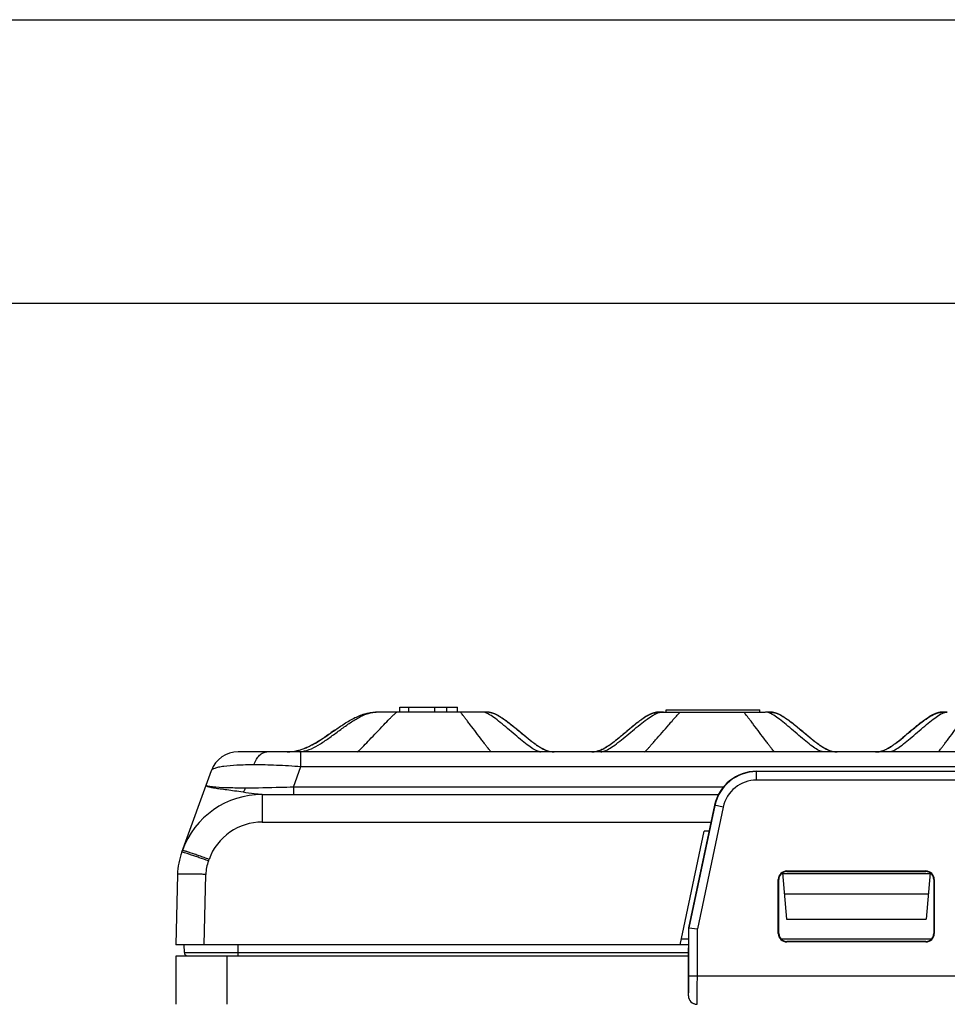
# Model space of a CAD drawing. Header units: millimetres. Extents: x 0 to 594, y 0 to 420.
# Tile 26 of 44: x 223 to 256, y 385 to 420. Entities that reach past the tile are written whole.
import ezdxf

# ---------------------------------------------------------------- set-up
doc = ezdxf.new("R2010")
doc.units = ezdxf.units.MM
doc.header["$LTSCALE"] = 32.67
doc.layers.get('0').update_dxf_attribs({"linetype": 'CONTINUOUS'})

msp = doc.modelspace()

# ---------------------------------------------------------------- linework, layer by layer
at = {"color": 2, "linetype": 'CONTINUOUS'}
msp.add_line((0, 420), (594, 420), dxfattribs=at)
at = {"color": 7, "linetype": 'CONTINUOUS'}
for p, q in [((20, 410), (570.21398, 410)), ((236.81905, 395.58697), (236.81905, 395.76651)), ((236.81905, 395.76651), (238.8568, 395.76651)), ((237.1408, 395.58697), (237.1408, 395.76651)), ((238.05243, 395.58697), (238.05243, 395.76651)), ((238.48143, 395.58697), (238.48143, 395.76651)), ((238.8568, 395.58697), (238.8568, 395.76651)), ((235.96945, 395.58687), (235.96412, 395.58679)), ((235.98866, 395.58697), (235.96945, 395.58687)), ((239.71945, 395.58697), (235.98805, 395.58697)), ((239.78262, 395.5874), (239.76903, 395.58718)), ((239.95425, 395.58309), (239.94898, 395.58376)), ((239.98512, 395.57838), (239.97748, 395.57968)), ((239.99292, 395.57696), (239.985, 395.5784)), ((240.22204, 395.49902), (240.21522, 395.50222)), ((240.22834, 395.49602), (240.22164, 395.49921)), ((240.23453, 395.49303), (240.22793, 395.49622)), ((240.2406, 395.49007), (240.2341, 395.49324)), ((240.24655, 395.48712), (240.24016, 395.49028)), ((240.25766, 395.48154), (240.2461, 395.48735)), ((240.26345, 395.47859), (240.25239, 395.48421)), ((240.27441, 395.47292), (240.26334, 395.47865)), ((240.27061, 395.47503), (240.26348, 395.47858)), ((240.27838, 395.47111), (240.26985, 395.47541)), ((240.28517, 395.46725), (240.27441, 395.47292)), ((240.28567, 395.46739), (240.27769, 395.47146)), ((240.29228, 395.46397), (240.28506, 395.4677)), ((240.29502, 395.46196), (240.28517, 395.46725)), ((240.29953, 395.46017), (240.29177, 395.46424)), ((240.30342, 395.4574), (240.29502, 395.46196)), ((240.30122, 395.45929), (240.30086, 395.45948)), ((240.31092, 395.45327), (240.30342, 395.4574)), ((245.50667, 395.43319), (245.49991, 395.42921)), ((245.51691, 395.43916), (245.50667, 395.43319)), ((245.52466, 395.44362), (245.51691, 395.43916)), ((245.53288, 395.4483), (245.52466, 395.44362)), ((245.54139, 395.45308), (245.53288, 395.4483)), ((245.54885, 395.45783), (245.53859, 395.45231)), ((245.55016, 395.45795), (245.54139, 395.45308)), ((245.55545, 395.46133), (245.54885, 395.45783)), ((245.55918, 395.46288), (245.55016, 395.45795)), ((245.56271, 395.46514), (245.55545, 395.46133)), ((245.56842, 395.46786), (245.55918, 395.46288)), ((245.57056, 395.4692), (245.56271, 395.46514)), ((245.57787, 395.47288), (245.56842, 395.46786)), ((245.58752, 395.47791), (245.57787, 395.47288)), ((245.59735, 395.48294), (245.58752, 395.47791)), ((245.60735, 395.48797), (245.59735, 395.48294)), ((245.6175, 395.49298), (245.60735, 395.48797)), ((245.97138, 395.58859), (245.96417, 395.58843)), ((245.97828, 395.58869), (245.97129, 395.58859)), ((245.99155, 395.58873), (245.98496, 395.58873)), ((246.00446, 395.58863), (245.99155, 395.58873)), ((246.0109, 395.58854), (245.99817, 395.58869)), ((246.02437, 395.58832), (246.00446, 395.58863)), ((246.04715, 395.58786), (246.01739, 395.58844)), ((246.07404, 395.58727), (246.04715, 395.58786)), ((246.0836, 395.58697), (249.70972, 395.58697)), ((246.21405, 395.58697), (246.21405, 395.66551)), ((246.21405, 395.66551), (249.52269, 395.66551)), ((249.52269, 395.58697), (249.52269, 395.66551)), ((249.7727, 395.5874), (249.75917, 395.58718)), ((249.9432, 395.5831), (249.93802, 395.58376)), ((249.9595, 395.58078), (249.95949, 395.58078)), ((250.01411, 395.57008), (250.00573, 395.57201)), ((250.05613, 395.55889), (250.04785, 395.56129)), ((250.06444, 395.55639), (250.05613, 395.55889)), ((250.07254, 395.55386), (250.0643, 395.55643)), ((250.08057, 395.55127), (250.07239, 395.5539)), ((250.08851, 395.54862), (250.0804, 395.55132)), ((250.09637, 395.54593), (250.08832, 395.54869)), ((250.10413, 395.54319), (250.09615, 395.546)), ((250.1118, 395.54041), (250.10389, 395.54327)), ((250.11937, 395.5376), (250.11153, 395.54051)), ((250.12685, 395.53475), (250.11908, 395.5377)), ((250.13424, 395.53187), (250.12654, 395.53487)), ((250.14154, 395.52896), (250.13391, 395.532)), ((250.14875, 395.52603), (250.14118, 395.52911)), ((250.15589, 395.52308), (250.14837, 395.52619)), ((250.16294, 395.5201), (250.15549, 395.52324)), ((250.16991, 395.5171), (250.16252, 395.52027)), ((250.17679, 395.51409), (250.16947, 395.51729)), ((250.24519, 395.48148), (250.23367, 395.48729)), ((250.2564, 395.4757), (250.24519, 395.48148)), ((250.25698, 395.47551), (250.25088, 395.47856)), ((250.26726, 395.46999), (250.2564, 395.4757)), ((250.26477, 395.47157), (250.25698, 395.47551)), ((250.2721, 395.46781), (250.26477, 395.47157)), ((250.27756, 395.46448), (250.26726, 395.46999)), ((250.27879, 395.46434), (250.2721, 395.46781)), ((250.28684, 395.45944), (250.27756, 395.46448)), ((250.28631, 395.46038), (250.27879, 395.46434)), ((250.2856, 395.46075), (250.28869, 395.45912)), ((255.5513, 395.45843), (255.5442, 395.45451)), ((255.56077, 395.46359), (255.5513, 395.45843)), ((255.55844, 395.46289), (255.55232, 395.45966)), ((255.57174, 395.46947), (255.56077, 395.46359)), ((255.578, 395.47298), (255.57076, 395.46929)), ((255.64665, 395.50664), (255.63835, 395.50279)), ((255.65421, 395.51008), (255.64579, 395.50624)), ((255.66192, 395.51352), (255.65336, 395.50969)), ((255.6698, 395.51698), (255.66108, 395.51315)), ((255.67786, 395.52044), (255.66898, 395.51662)), ((255.68609, 395.52391), (255.67705, 395.5201)), ((255.69452, 395.52738), (255.68529, 395.52357)), ((255.70318, 395.53086), (255.69374, 395.52706)), ((255.71204, 395.53433), (255.70242, 395.53055)), ((255.72107, 395.53777), (255.7113, 395.53404)), ((255.73029, 395.54118), (255.72035, 395.5375)), ((255.73967, 395.54454), (255.7296, 395.54093)), ((255.74911, 395.54782), (255.73901, 395.54431)), ((255.7586, 395.551), (255.74848, 395.54761)), ((255.76815, 395.55408), (255.75802, 395.55081)), ((255.77765, 395.55703), (255.76761, 395.55391)), ((255.78707, 395.55983), (255.77714, 395.55687)), ((255.79644, 395.5625), (255.7866, 395.55969)), ((255.80572, 395.56502), (255.79601, 395.56238)), ((255.81492, 395.5674), (255.80531, 395.56491)), ((255.82403, 395.56964), (255.81455, 395.56731)), ((255.8329, 395.5717), (255.82369, 395.56956)), ((255.84151, 395.5736), (255.83258, 395.57163)), ((255.8499, 395.57534), (255.84123, 395.57354)), ((255.85795, 395.57691), (255.84964, 395.57529)), ((255.86575, 395.57834), (255.85771, 395.57686)), ((255.87322, 395.57962), (255.86553, 395.5783)), ((255.88003, 395.58071), (255.87302, 395.57958)), ((255.88633, 395.58166), (255.87986, 395.58068)), ((255.892, 395.58246), (255.88619, 395.58164)), ((255.89625, 395.58303), (255.8919, 395.58244)), ((255.89625, 395.58303), (255.90197, 395.58376)), ((234.18314, 394.70908), (234.15575, 394.69065)), ((234.21263, 394.72907), (234.18314, 394.70908)), ((234.24168, 394.74891), (234.21263, 394.72907)), ((234.27498, 394.77182), (234.24168, 394.74891)), ((234.31221, 394.79759), (234.27498, 394.77182)), ((234.35523, 394.82754), (234.31221, 394.79759)), ((234.40742, 394.86404), (234.35523, 394.82754)), ((234.53422, 394.95291), (234.40742, 394.86404)), ((234.46644, 394.90546), (234.48027, 394.91516)), ((241.03626, 394.90659), (241.00037, 394.93771)), ((241.02661, 394.91494), (241.03433, 394.90822)), ((241.12996, 394.82724), (241.07794, 394.87124)), ((241.17202, 394.79181), (241.12996, 394.82724)), ((241.20858, 394.76118), (241.17202, 394.79181)), ((241.23855, 394.7362), (241.20858, 394.76118)), ((241.26895, 394.71101), (241.23855, 394.7362)), ((241.29977, 394.68567), (241.26895, 394.71101)), ((244.58017, 394.70366), (244.55532, 394.68313)), ((244.60935, 394.72792), (244.58017, 394.70366)), ((244.63783, 394.75175), (244.60935, 394.72792)), ((244.67021, 394.77899), (244.63783, 394.75175)), ((244.70608, 394.80933), (244.67021, 394.77899)), ((244.75348, 394.8496), (244.70608, 394.80933)), ((244.88095, 394.95829), (244.75348, 394.8496)), ((244.873, 394.95233), (244.82878, 394.9138)), ((244.92035, 394.99181), (244.92017, 394.99165)), ((251.01946, 394.90659), (250.98419, 394.93733)), ((251.00973, 394.91505), (251.01755, 394.90822)), ((251.09572, 394.84162), (251.02844, 394.89892)), ((251.10912, 394.83023), (251.09572, 394.84162)), ((251.15098, 394.79477), (251.10912, 394.83023)), ((251.18745, 394.76403), (251.15098, 394.79477)), ((251.21743, 394.73889), (251.18745, 394.76403)), ((251.24791, 394.71349), (251.21743, 394.73889)), ((251.27884, 394.68789), (251.24791, 394.71349)), ((254.59999, 394.72007), (254.56477, 394.69089)), ((254.62256, 394.7389), (254.59999, 394.72007)), ((254.65889, 394.76937), (254.62256, 394.7389)), ((254.69362, 394.79867), (254.65889, 394.76937)), ((254.73324, 394.83225), (254.69362, 394.79867)), ((254.78796, 394.87881), (254.73324, 394.83225)), ((254.87573, 394.9537), (254.78796, 394.87881)), ((254.85735, 394.93869), (254.82052, 394.90659)), ((254.82244, 394.90822), (254.8306, 394.91535)), ((233.66085, 394.39703), (233.64673, 394.39011)), ((233.67479, 394.40395), (233.66085, 394.39703)), ((233.68854, 394.41088), (233.67479, 394.40395)), ((233.70212, 394.4178), (233.68854, 394.41088)), ((233.71552, 394.42472), (233.70212, 394.4178)), ((233.72876, 394.43163), (233.71552, 394.42472)), ((233.74183, 394.43854), (233.72876, 394.43163)), ((233.75474, 394.44544), (233.74183, 394.43854)), ((233.76751, 394.45233), (233.75474, 394.44544)), ((233.78325, 394.46093), (233.76751, 394.45233)), ((233.79878, 394.46952), (233.78325, 394.46093)), ((233.81409, 394.47808), (233.79878, 394.46952)), ((233.8292, 394.48663), (233.81409, 394.47808)), ((233.84412, 394.49516), (233.8292, 394.48663)), ((233.86179, 394.50538), (233.84412, 394.49516)), ((233.8792, 394.51556), (233.86179, 394.50538)), ((233.89638, 394.52573), (233.8792, 394.51556)), ((233.91335, 394.53587), (233.89638, 394.52573)), ((233.93288, 394.54768), (233.91335, 394.53587)), ((233.95217, 394.55946), (233.93288, 394.54768)), ((233.97122, 394.57123), (233.95217, 394.55946)), ((233.99274, 394.58467), (233.97122, 394.57123)), ((234.01403, 394.59809), (233.99274, 394.58467)), ((234.03512, 394.61153), (234.01403, 394.59809)), ((234.05863, 394.62666), (234.03512, 394.61153)), ((234.08196, 394.64182), (234.05863, 394.62666)), ((234.10509, 394.65699), (234.08196, 394.64182)), ((234.13055, 394.67383), (234.10509, 394.65699)), ((234.15575, 394.69065), (234.13055, 394.67383)), ((241.32322, 394.66651), (241.29977, 394.68567)), ((241.34701, 394.64721), (241.32322, 394.66651)), ((241.37117, 394.62776), (241.34701, 394.64721)), ((241.39575, 394.60814), (241.37117, 394.62776)), ((241.42079, 394.58834), (241.39575, 394.60814)), ((241.44634, 394.56835), (241.42079, 394.58834)), ((241.46368, 394.55491), (241.44634, 394.56835)), ((241.48128, 394.54138), (241.46368, 394.55491)), ((241.49916, 394.52775), (241.48128, 394.54138)), ((241.51734, 394.51404), (241.49916, 394.52775)), ((241.53583, 394.50023), (241.51734, 394.51404)), ((241.55464, 394.48634), (241.53583, 394.50023)), ((241.57381, 394.47236), (241.55464, 394.48634)), ((241.59333, 394.45831), (241.57381, 394.47236)), ((241.61323, 394.4442), (241.59333, 394.45831)), ((241.63351, 394.43003), (241.61323, 394.4442)), ((241.65425, 394.4158), (241.63351, 394.43003)), ((241.67664, 394.40041), (241.67221, 394.40338)), ((244.14353, 394.37445), (244.12833, 394.36479)), ((244.15858, 394.38419), (244.14353, 394.37445)), ((244.17341, 394.39394), (244.15858, 394.38419)), ((244.18802, 394.40369), (244.17341, 394.39394)), ((244.2024, 394.41342), (244.18802, 394.40369)), ((244.21655, 394.42313), (244.2024, 394.41342)), ((244.23048, 394.43281), (244.21655, 394.42313)), ((244.2442, 394.44244), (244.23048, 394.43281)), ((244.2577, 394.45203), (244.2442, 394.44244)), ((244.271, 394.46158), (244.2577, 394.45203)), ((244.28411, 394.47107), (244.271, 394.46158)), ((244.30342, 394.48521), (244.28411, 394.47107)), ((244.32231, 394.49922), (244.30342, 394.48521)), ((244.34081, 394.5131), (244.32231, 394.49922)), ((244.35892, 394.52683), (244.34081, 394.5131)), ((244.37667, 394.54042), (244.35892, 394.52683)), ((244.39412, 394.5539), (244.37667, 394.54042)), ((244.41697, 394.57172), (244.39412, 394.5539)), ((244.43936, 394.58937), (244.41697, 394.57172)), ((244.46132, 394.60683), (244.43936, 394.58937)), ((244.48287, 394.62411), (244.46132, 394.60683)), ((244.50403, 394.6412), (244.48287, 394.62411)), ((244.52995, 394.66231), (244.50403, 394.6412)), ((244.55532, 394.68313), (244.52995, 394.66231)), ((251.3024, 394.66853), (251.27884, 394.68789)), ((251.3263, 394.64903), (251.3024, 394.66853)), ((251.35058, 394.62937), (251.3263, 394.64903)), ((251.37526, 394.60954), (251.35058, 394.62937)), ((251.40039, 394.58955), (251.37526, 394.60954)), ((251.426, 394.56939), (251.40039, 394.58955)), ((251.44336, 394.55585), (251.426, 394.56939)), ((251.46096, 394.54223), (251.44336, 394.55585)), ((251.47883, 394.52854), (251.46096, 394.54223)), ((251.49697, 394.51477), (251.47883, 394.52854)), ((251.51539, 394.50094), (251.49697, 394.51477)), ((251.53411, 394.48703), (251.51539, 394.50094)), ((251.55314, 394.47307), (251.53411, 394.48703)), ((251.5725, 394.45905), (251.55314, 394.47307)), ((251.59219, 394.44499), (251.5725, 394.45905)), ((251.61223, 394.43091), (251.59219, 394.44499)), ((251.6327, 394.41677), (251.61223, 394.43091)), ((251.65536, 394.4011), (251.6509, 394.4041)), ((274.71884, 394.18651), (231.11926, 394.18651)), ((241.79296, 394.32822), (241.78036, 394.33555)), ((241.81237, 394.31723), (241.79191, 394.32883)), ((241.81334, 394.31669), (241.8035, 394.32221)), ((241.83345, 394.30572), (241.81237, 394.31723)), ((241.8524, 394.29619), (241.83349, 394.3057)), ((241.84787, 394.29813), (241.84348, 394.30041)), ((241.85276, 394.29601), (241.85294, 394.29592)), ((244.00313, 394.2934), (244.00428, 394.29396)), ((244.01114, 394.29704), (244.00832, 394.29558)), ((244.01683, 394.30001), (244.01114, 394.29704)), ((244.02438, 394.30401), (244.01683, 394.30001)), ((244.02511, 394.30442), (244.02221, 394.30294)), ((244.03358, 394.30897), (244.02438, 394.30401)), ((244.04429, 394.31486), (244.03358, 394.30897)), ((251.83121, 394.29618), (251.81228, 394.30575)), ((251.82331, 394.29989), (251.81707, 394.30319)), ((251.82687, 394.29803), (251.82331, 394.29989)), ((251.8316, 394.29599), (251.83207, 394.29576)), ((254.01693, 394.30003), (254.01309, 394.29802)), ((254.02265, 394.30305), (254.01693, 394.30003)), ((254.03129, 394.30769), (254.02265, 394.30305)), ((254.02765, 394.30573), (254.02559, 394.30467)), ((229.13389, 390.65556), (230.17957, 393.52853)), ((249.40517, 393.50373), (256.43293, 393.50373)), ((231.97372, 392.68651), (248.05936, 392.68651)), ((247.92081, 392.30211), (247.00037, 387.97846)), ((246.7065, 387.38651), (247.55672, 391.38651)), ((247.72589, 391.38651), (247.55672, 391.38651)), ((228.98398, 389.86595), (228.91905, 387.38651)), ((250.31594, 389.9221), (250.45914, 388.28528)), ((255.51905, 389.88651), (250.31905, 389.88651)), ((250.46905, 389.98651), (255.36905, 389.98651)), ((250.46905, 389.96822), (255.36905, 389.96822)), ((255.52217, 389.9221), (255.37896, 388.28528)), ((250.16905, 387.78651), (250.16905, 389.68651)), ((250.18801, 387.78651), (250.18743, 389.68651)), ((255.65067, 389.68651), (255.6501, 387.78651)), ((255.66905, 389.68651), (255.66905, 387.78651)), ((255.45672, 389.17407), (250.38138, 389.17407)), ((250.45914, 388.28528), (255.37896, 388.28528)), ((247.00037, 387.97846), (247.00015, 387.28121)), ((247.01412, 387.97701), (247.00037, 387.97846)), ((247.01412, 387.97701), (247.31407, 387.94548)), ((247.00025, 387.58648), (246.749, 387.58648)), ((255.56619, 387.58648), (250.27191, 387.58648)), ((255.36905, 387.50555), (250.46905, 387.50555)), ((255.36905, 387.48651), (250.46905, 387.48651)), ((247.00019, 387.38651), (228.91905, 387.38651)), ((229.22845, 387.11739), (229.21905, 387.38651)), ((228.92078, 386.98645), (228.92078, 385.28657)), ((246.9983, 386.98645), (228.92078, 386.98645)), ((246.9983, 385.58657), (246.9983, 386.98645))]:
    msp.add_line(p, q, dxfattribs=at)
at = {"color": 9, "linetype": 'CONTINUOUS'}
for p, q in [((233.33718, 393.67284), (233.33718, 394.18651)), ((233.07166, 392.94334), (233.33718, 393.67284)), ((233.33718, 393.67284), (272.50093, 393.67284)), ((249.40517, 393.19171), (249.40517, 393.50373)), ((256.43293, 393.49166), (249.40517, 393.49166)), ((256.43293, 393.19171), (249.40517, 393.19171)), ((231.97372, 392.68651), (231.97365, 391.71269)), ((233.07166, 392.94334), (233.07166, 392.68651)), ((248.22823, 392.94334), (233.07166, 392.94334)), ((247.93297, 392.29952), (247.01412, 387.97701)), ((248.22637, 392.23716), (247.92081, 392.30211)), ((248.22637, 392.23716), (247.31407, 387.94548)), ((231.97365, 391.71271), (247.79533, 391.71268)), ((230.07358, 390.33971), (230.09433, 390.39669)), ((229.91871, 387.38651), (229.98364, 389.86595)), ((250.46905, 389.96822), (250.46905, 389.98651)), ((255.36905, 389.96822), (255.36905, 389.98651)), ((250.18743, 389.68651), (250.16905, 389.68651)), ((255.65067, 389.68651), (255.66905, 389.68651)), ((247.01412, 386.28657), (247.01412, 387.97701)), ((247.31407, 386.28657), (247.31407, 387.94548)), ((250.18801, 387.78651), (250.16905, 387.78651)), ((255.6501, 387.78651), (255.66905, 387.78651)), ((250.46905, 387.50555), (250.46905, 387.48651)), ((255.36905, 387.50555), (255.36905, 387.48651)), ((229.22845, 387.11739), (231.11905, 387.11739)), ((231.11905, 386.98645), (231.11905, 387.38651)), ((231.11905, 387.11739), (246.99923, 387.11739)), ((230.72065, 386.98645), (230.72065, 385.28657)), ((247.01412, 386.28657), (258.82398, 386.28657)), ((246.9983, 385.58657), (247.0019, 385.58657))]:
    msp.add_line(p, q, dxfattribs=at)
at = {"color": 7, "linetype": 'CONTINUOUS'}
for points in [[(239.76903, 395.58718), (239.72724, 395.58699), (239.72222, 395.58698)], [(239.91894, 395.58676), (239.90337, 395.58775), (239.88788, 395.58838), (239.87348, 395.58868), (239.86081, 395.58873), (239.84892, 395.58866), (239.83659, 395.5885), (239.82341, 395.58827), (239.78262, 395.5874)], [(239.94898, 395.58376), (239.93431, 395.5854), (239.91894, 395.58676)], [(239.97758, 395.57966), (239.97075, 395.58075), (239.96454, 395.58168), (239.95901, 395.58245), (239.95478, 395.58302), (239.95061, 395.58355)], [(239.97748, 395.57968), (239.97066, 395.58076), (239.96448, 395.58169), (239.95897, 395.58246), (239.95476, 395.58302)], [(240.21522, 395.50222), (240.20868, 395.50525), (240.20205, 395.50828), (240.19534, 395.51129), (240.18854, 395.5143), (240.18165, 395.51729), (240.17468, 395.52027), (240.16763, 395.52323), (240.1605, 395.52617), (240.15328, 395.52908), (240.14599, 395.53197), (240.13861, 395.53483), (240.13113, 395.53766), (240.12356, 395.54045), (240.1159, 395.54321), (240.10814, 395.54594), (240.10029, 395.54862), (240.09235, 395.55125), (240.08432, 395.55382), (240.07621, 395.55634), (240.068, 395.5588), (240.05969, 395.5612), (240.05128, 395.56353), (240.04284, 395.56578), (240.03434, 395.56794), (240.02579, 395.57), (240.01736, 395.57194), (240.00905, 395.57375), (240.00086, 395.57543), (239.99277, 395.57699)], [(240.29926, 395.46032), (240.30153, 395.45912), (240.3007, 395.45956)], [(245.5832, 395.47563), (245.5789, 395.47346), (245.57056, 395.4692)], [(245.86901, 395.57891), (245.86235, 395.57773), (245.85559, 395.57646), (245.84879, 395.57512), (245.84197, 395.5737), (245.83511, 395.57221), (245.82828, 395.57066), (245.8215, 395.56904), (245.81475, 395.56737), (245.80809, 395.56566), (245.80156, 395.56392), (245.79511, 395.56215), (245.78872, 395.56033), (245.78239, 395.55848), (245.77611, 395.55659), (245.76988, 395.55466), (245.7637, 395.5527), (245.75755, 395.55069), (245.75146, 395.54866), (245.7454, 395.54659), (245.7394, 395.5445), (245.73343, 395.54237), (245.7275, 395.54022), (245.72162, 395.53804), (245.71578, 395.53583), (245.70998, 395.5336), (245.70422, 395.53135), (245.69851, 395.52907), (245.69283, 395.52677), (245.68719, 395.52446), (245.6816, 395.52212), (245.67604, 395.51977), (245.67053, 395.5174), (245.66505, 395.51502), (245.65961, 395.51262), (245.65422, 395.5102), (245.64886, 395.50777), (245.64354, 395.50533), (245.63826, 395.50288), (245.63301, 395.50042), (245.6278, 395.49795), (245.6175, 395.49298)], [(245.96426, 395.58843), (245.95668, 395.58818), (245.9483, 395.58781), (245.93939, 395.58729), (245.93062, 395.58667), (245.92214, 395.58594), (245.91384, 395.58512), (245.90606, 395.58425), (245.89906, 395.5834), (245.8926, 395.58255), (245.88628, 395.58165), (245.87965, 395.58065), (245.8731, 395.5796), (245.86901, 395.57891)], [(245.99165, 395.58873), (245.98505, 395.58873), (245.97819, 395.58869)], [(246.12123, 395.587), (246.09349, 395.5871), (246.07396, 395.58727)], [(249.75917, 395.58718), (249.71752, 395.58699), (249.71248, 395.58698)], [(249.90799, 395.58677), (249.89252, 395.58776), (249.87714, 395.58839), (249.86286, 395.58868), (249.8503, 395.58873), (249.8385, 395.58866), (249.82627, 395.5885), (249.81319, 395.58827), (249.7727, 395.5874)], [(249.93802, 395.58376), (249.92328, 395.58542), (249.90799, 395.58677)], [(249.99747, 395.57381), (249.98933, 395.57549), (249.98145, 395.57702), (249.97371, 395.57843), (249.96623, 395.57971), (249.95946, 395.58079), (249.95333, 395.5817), (249.94787, 395.58247), (249.9432, 395.5831)], [(249.9815, 395.57701), (249.97376, 395.57842), (249.96627, 395.5797)], [(250.01417, 395.57006), (250.00579, 395.572), (249.99753, 395.5738)], [(250.03956, 395.5636), (250.03115, 395.56584), (250.02268, 395.568), (250.01411, 395.57008)], [(250.03948, 395.56362), (250.03107, 395.56586), (250.02261, 395.56802)], [(250.05624, 395.55885), (250.04795, 395.56126), (250.03948, 395.56362)], [(250.23367, 395.48729), (250.22776, 395.49023), (250.22173, 395.49319), (250.21558, 395.49617), (250.20932, 395.49917), (250.20292, 395.50219), (250.19641, 395.50522), (250.1898, 395.50825), (250.18311, 395.51127), (250.17633, 395.51429)], [(250.29802, 395.45328), (250.29628, 395.45424), (250.28684, 395.45944)], [(255.57076, 395.46929), (255.56738, 395.46755), (255.55844, 395.46289)], [(255.63835, 395.50279), (255.63107, 395.49936), (255.62392, 395.49594), (255.61691, 395.49253), (255.61004, 395.48914), (255.60329, 395.48578), (255.59662, 395.48241), (255.59009, 395.47906), (255.58376, 395.47579), (255.57174, 395.46947)], [(255.58927, 395.47864), (255.58577, 395.4769), (255.578, 395.47298)], [(255.96284, 395.58839), (255.94746, 395.58776), (255.932, 395.58677), (255.9167, 395.58542), (255.90197, 395.58376)], [(256.01371, 395.5885), (256.00148, 395.58866), (255.98969, 395.58873), (255.97713, 395.58868), (255.96284, 395.58839)], [(256.12751, 395.58698), (256.09445, 395.5871), (256.08082, 395.58718), (256.06729, 395.5874), (256.05379, 395.58771), (256.01371, 395.5885)], [(241.07794, 394.87124), (240.98258, 394.95216), (240.98166, 394.95294)], [(244.92035, 394.99181), (244.91926, 394.99088), (244.91793, 394.98975), (244.91623, 394.9883), (244.91412, 394.98651), (244.88095, 394.95829)], [(251.02844, 394.89892), (250.96905, 394.94961), (250.96671, 394.9516), (250.96573, 394.95244)], [(233.64673, 394.39011), (233.62199, 394.37823), (233.59787, 394.36694), (233.57435, 394.35623), (233.55145, 394.34607), (233.52916, 394.33645), (233.50751, 394.32737), (233.48651, 394.3188), (233.46616, 394.31074), (233.44646, 394.30316)], [(241.68658, 394.39415), (241.67559, 394.40143), (241.66484, 394.40863), (241.65425, 394.4158)], [(241.78169, 394.33477), (241.76969, 394.34186), (241.75756, 394.34916), (241.74537, 394.35661), (241.73305, 394.36427), (241.72097, 394.37188), (241.70926, 394.37937), (241.69781, 394.38679), (241.68658, 394.39415)], [(244.12833, 394.36479), (244.11313, 394.35531), (244.1056, 394.35068), (244.09814, 394.34614), (244.09075, 394.3417), (244.08352, 394.33739), (244.07642, 394.3332), (244.06947, 394.32915), (244.06277, 394.32529), (244.05633, 394.32162), (244.05015, 394.31813), (244.04429, 394.31486)], [(251.66436, 394.39542), (251.65367, 394.40255), (251.64311, 394.40967), (251.6327, 394.41677)], [(251.81707, 394.30319), (251.80772, 394.30822), (251.80148, 394.31163), (251.79383, 394.31586), (251.78501, 394.32082), (251.77547, 394.32627), (251.76514, 394.33226), (251.75407, 394.33879), (251.74281, 394.34555), (251.73145, 394.35247), (251.7199, 394.35962), (251.70846, 394.3668), (251.69725, 394.37395), (251.68615, 394.38111), (251.67518, 394.38827), (251.66436, 394.39542)], [(254.20602, 394.4159), (254.18781, 394.40356), (254.16989, 394.39162), (254.1525, 394.38024), (254.1355, 394.36933), (254.11901, 394.35895), (254.10358, 394.34944), (254.08926, 394.34079), (254.07597, 394.33292), (254.0641, 394.32603), (254.05381, 394.32016), (254.0449, 394.31517), (254.03735, 394.31099), (254.03129, 394.30769)], [(254.56477, 394.69089), (254.52864, 394.66121), (254.51023, 394.64622), (254.49166, 394.63118), (254.47292, 394.6161), (254.45402, 394.601), (254.43502, 394.58593), (254.41591, 394.57089), (254.39671, 394.55591), (254.37747, 394.54104), (254.35818, 394.52627), (254.33887, 394.51165), (254.3196, 394.49721), (254.30037, 394.48297), (254.28118, 394.46895), (254.26214, 394.45522), (254.24324, 394.44177), (254.22449, 394.42863), (254.20602, 394.4159)], [(241.84348, 394.30041), (241.83487, 394.30496), (241.82902, 394.3081)]]:
    msp.add_lwpolyline(points, dxfattribs=at)
at = {"color": 9, "linetype": 'CONTINUOUS'}
for centre, radius, start, end in [((235.99433, 394.66184), 0.92512, 90.089803, 90.388511), ((260.52752, 376.33312), 24.32289, 129.838345, 130.062444), ((233.21287, 395.23468), 1.04781, 274.700842, 279.418406), ((241.81398, 394.54393), 0.35723, 257.377643, 264.166405), ((241.81081, 394.51386), 0.32699, 269.356133, 269.926304), ((243.17063, 395.86869), 1.78293, 299.335103, 301.033946), ((249.40517, 391.98657), 1.50509, 90, 167.999023), ((249.40517, 391.98657), 1.20514, 90, 167.999023), ((231.97372, 389.71268), 2.00009, 90.002003, 160.001072), ((231.49277, 389.82485), 1.50968, 160.059887, 178.44012), ((247.30188, 385.58654), 0.29998, 179.995334, 269.995334)]:
    msp.add_arc(centre, radius, start, end, dxfattribs=at)
at = {"color": 7, "linetype": 'CONTINUOUS'}
for centre, radius, start, end in [((239.87772, 395.01215), 0.57603, 82.893875, 93.725317), ((239.8509, 394.87638), 0.71059, 85.476362, 89.943881), ((239.84638, 394.81895), 0.76819, 81.239492, 85.477536), ((239.60376, 394.13901), 1.49318, 62.785645, 63.904441), ((239.39397, 393.85685), 1.83577, 59.012945, 61.38442), ((246.39033, 393.88252), 1.78598, 118.309887, 121.217016), ((246.30658, 394.03543), 1.61163, 117.719447, 118.266646), ((246.00512, 394.82028), 0.76699, 95.448667, 100.123639), ((249.86716, 395.0183), 0.56988, 82.857281, 93.7455), ((249.84049, 394.884), 0.70297, 85.447584, 89.943344), ((249.59306, 394.15016), 1.48232, 62.662294, 63.770292), ((249.38296, 393.86868), 1.82459, 58.870129, 61.246096), ((256.36037, 393.93484), 1.72569, 117.402926, 121.083886), ((256.24794, 394.14777), 1.48491, 116.228838, 117.332837), ((255.97283, 395.01828), 0.5699, 86.254815, 97.142593), ((226.47064, 378.18813), 22.17346, 48.969617, 49.345808), ((265.41553, 371.37858), 31.26851, 131.052705, 131.167219), ((236.49624, 378.32694), 22.04102, 48.81622, 49.193904), ((244.94641, 406.46265), 15.20279, 309.28373, 309.641808), ((230.37637, 424.01479), 38.01427, 309.674376, 309.961724), ((269.3105, 378.36525), 21.9903, 130.805603, 131.183122), ((232.56585, 396.60252), 2.46228, 292.047989, 295.521095), ((232.44726, 396.85655), 2.74262, 295.470317, 295.934043), ((231.31481, 398.85519), 5.04073, 300.897641, 302.78491), ((243.40925, 396.9934), 3.11858, 234.840331, 236.15161), ((253.39168, 396.98316), 3.11157, 234.67699, 235.98211), ((231.11926, 393.18651), 1, 90, 160), ((232.79514, 395.97875), 1.79721, 283.204966, 286.864678), ((232.73515, 396.17393), 2.0014, 286.887209, 290.818351), ((232.66572, 396.36073), 2.20068, 290.779507, 292.001119), ((242.5319, 395.67099), 1.53355, 242.290344, 243.515653), ((242.50442, 395.61623), 1.47229, 243.522698, 243.729002), ((243.3949, 395.5307), 1.37873, 294.859656, 296.177613), ((243.34129, 395.63945), 1.49998, 296.231587, 297.661263), ((252.50986, 395.66179), 1.52494, 242.131845, 243.360147), ((252.48163, 395.60591), 1.46234, 243.367177, 243.607959), ((253.35909, 395.60445), 1.4607, 296.391938, 296.592235), ((253.34531, 395.63189), 1.49141, 296.593442, 297.137121), ((231.97372, 389.68651), 3, 90, 160), ((231.48312, 389.8005), 2.5, 160, 178.5), ((250.46905, 389.68651), 0.3, 90, 180), ((255.36905, 389.68651), 0.3, 0, 90), ((250.46905, 387.78651), 0.3, 180, 270), ((255.36905, 387.78651), 0.3, 270, 360), ((229.42833, 387.12437), 0.2, 182, 223.685664)]:
    msp.add_arc(centre, radius, start, end, dxfattribs=at)
for centre, major_axis, ratio, start_param, end_param in [((249.40517, 391.98611), (0, 1.51762), 0.99999995, 0, 1.36104176), ((250.46905, 389.68659), (0, 0.28162), 0.99999995, 6.28318531, 7.85428631), ((255.36905, 389.68659), (0, 0.28162), 0.99999995, 4.7120843, 6.28318531), ((250.46905, 387.78659), (0, 0.28104), 0.99999995, -4.7120843, -3.14159265), ((255.36905, 387.78659), (0, 0.28104), 0.99999995, -3.14159265, -1.57110101), ((246.99492, 387.28645), (0, 0.3), 0.01745506, -3.14159265, -1.58824962), ((247.29835, 385.58657), (0.30005, 0), 0.9998477, -3.14159265, -1.57079633)]:
    msp.add_ellipse(centre, major_axis=major_axis, ratio=ratio, start_param=start_param, end_param=end_param, dxfattribs=at)
at = {"color": 9, "linetype": 'CONTINUOUS'}
for points, knots in [([(233.38434, 394.20099), (233.4939, 394.21912), (233.71727, 394.29353), (234.03693, 394.4738), (234.36315, 394.69845), (234.69497, 394.94449), (235.02472, 395.18444), (235.34512, 395.39169), (235.61401, 395.52042), (235.82834, 395.57644), (235.93492, 395.58658), (235.98806, 395.58695)], [0, 0, 0, 0, 0.11164109, 0.23368296, 0.36817307, 0.50957228, 0.64898293, 0.77803307, 0.89299531, 0.94657552, 1, 1, 1, 1]), ([(235.32211, 394.18717), (235.33721, 394.19622), (235.36905, 394.22093), (235.44685, 394.29272), (235.57622, 394.42489), (235.7715, 394.62812), (236.00483, 394.87334), (236.24237, 395.12281), (236.42527, 395.31368), (236.54638, 395.4374), (236.61326, 395.50358), (236.66598, 395.55252), (236.69814, 395.57799), (236.71298, 395.58696)], [0, 0, 0, 0, 0.02674938, 0.06091668, 0.16086677, 0.30751135, 0.48912478, 0.67499911, 0.83077828, 0.89066747, 0.93799801, 0.97365578, 1, 1, 1, 1]), ([(240.04631, 394.18706), (240.0366, 394.19382), (240.01594, 394.2158), (239.98074, 394.25768), (239.93377, 394.31722), (239.87367, 394.39507), (239.80006, 394.49149), (239.6789, 394.65104), (239.51338, 394.86997), (239.346, 395.09135), (239.21914, 395.2584), (239.13984, 395.3623), (239.07452, 395.44694), (239.0236, 395.51165), (238.98601, 395.55655), (238.96446, 395.57988), (238.95459, 395.58696)], [0, 0, 0, 0, 0.01997523, 0.0503885, 0.09268621, 0.14790499, 0.21655723, 0.29754229, 0.48628149, 0.68008271, 0.76627166, 0.84056429, 0.90080548, 0.94690068, 0.9794857, 1, 1, 1, 1]), ([(239.93794, 395.52477), (239.90252, 395.54302), (239.83335, 395.57406), (239.75776, 395.58707), (239.72222, 395.58698)], [0, 0, 0, 0, 0.52860536, 1, 1, 1, 1]), ([(241.73592, 394.19533), (241.67588, 394.2087), (241.54728, 394.27033), (241.35255, 394.4048), (241.12839, 394.5833), (240.8811, 394.79173), (240.62467, 395.01074), (240.37687, 395.21798), (240.15257, 395.39301), (240.00682, 395.48928), (239.93794, 395.52477)], [0, 0, 0, 0, 0.08221359, 0.18726057, 0.31677425, 0.46476332, 0.61962839, 0.76750405, 0.89642958, 1, 1, 1, 1]), ([(244.08938, 394.23583), (244.15868, 394.26663), (244.30414, 394.35428), (244.52597, 394.5189), (244.77129, 394.71756), (245.02937, 394.93311), (245.2854, 395.14492), (245.52539, 395.33261), (245.74013, 395.48013), (245.88274, 395.55047), (245.94994, 395.5697)], [0, 0, 0, 0, 0.09903819, 0.22052011, 0.36083378, 0.5111362, 0.65965046, 0.79480186, 0.90872587, 1, 1, 1, 1]), ([(245.56863, 395.46547), (245.4627, 395.40739), (245.25013, 395.26004), (245.05074, 395.09717), (244.9457, 395.00957)], [0, 0, 0, 0, 0.46900974, 1, 1, 1, 1]), ([(245.4525, 394.18693), (245.4651, 394.19429), (245.49199, 394.21725), (245.53585, 394.26155), (245.59212, 394.32254), (245.6624, 394.40124), (245.74725, 394.49762), (245.88506, 394.65542), (246.07222, 394.87107), (246.26133, 395.08894), (246.40509, 395.25358), (246.49595, 395.35682), (246.5718, 395.44182), (246.63238, 395.50768), (246.67888, 395.55491), (246.70678, 395.57926), (246.71958, 395.58702)], [0, 0, 0, 0, 0.02317859, 0.05560017, 0.09912684, 0.15480381, 0.22310645, 0.30293017, 0.48735922, 0.67633094, 0.76085804, 0.83430019, 0.89461556, 0.9417112, 0.97624599, 1, 1, 1, 1]), ([(245.86962, 395.57901), (245.84464, 395.57474), (245.73969, 395.55033), (245.64071, 395.50498), (245.56863, 395.46547)], [0, 0, 0, 0, 0.2356121, 1, 1, 1, 1]), ([(245.94994, 395.5697), (245.96028, 395.57266), (246.00081, 395.58301), (246.04289, 395.58785), (246.07397, 395.58727)], [0, 0, 0, 0, 0.25709398, 1, 1, 1, 1]), ([(250.03501, 394.18694), (250.02536, 394.19364), (250.00484, 394.21557), (249.96989, 394.25735), (249.92323, 394.31681), (249.86349, 394.3946), (249.7903, 394.49098), (249.66977, 394.65056), (249.50507, 394.86959), (249.3385, 395.0911), (249.21224, 395.25828), (249.13331, 395.36225), (249.0683, 395.44695), (249.01763, 395.51169), (248.98024, 395.55659), (248.9588, 395.57992), (248.94898, 395.587)], [0, 0, 0, 0, 0.01989377, 0.05023532, 0.09247072, 0.14763951, 0.21626042, 0.29723744, 0.48603619, 0.67996178, 0.76621255, 0.84055425, 0.9008267, 0.94693433, 0.97951243, 1, 1, 1, 1]), ([(249.95511, 395.50967), (249.93416, 395.52134), (249.85881, 395.56061), (249.77383, 395.58713), (249.71248, 395.58698)], [0, 0, 0, 0, 0.28101686, 1, 1, 1, 1]), ([(251.72174, 394.19395), (251.66324, 394.20597), (251.53781, 394.26434), (251.34853, 394.39395), (251.13071, 394.56705), (250.88965, 394.7707), (250.63812, 394.98671), (250.3931, 395.19364), (250.16942, 395.37133), (250.02402, 395.47128), (249.95511, 395.50967)], [0, 0, 0, 0, 0.08101911, 0.18419639, 0.311645, 0.4579964, 0.61238501, 0.76141122, 0.89298618, 1, 1, 1, 1]), ([(254.11745, 394.19401), (254.17599, 394.20614), (254.30182, 394.26361), (254.49099, 394.39378), (254.70897, 394.56677), (254.95021, 394.77057), (255.2019, 394.98675), (255.44709, 395.19382), (255.67094, 395.37152), (255.81628, 395.47169), (255.88527, 395.50997)], [0, 0, 0, 0, 0.0810572, 0.18418249, 0.31161677, 0.45798614, 0.61240496, 0.76145723, 0.89302863, 1, 1, 1, 1]), ([(255.80496, 394.18693), (255.81462, 394.19363), (255.83513, 394.21555), (255.87009, 394.25733), (255.91674, 394.31679), (255.97648, 394.39458), (256.04968, 394.49097), (256.17021, 394.65055), (256.33491, 394.86959), (256.5015, 395.09111), (256.62777, 395.25831), (256.7067, 395.36228), (256.77171, 395.44697), (256.82237, 395.51171), (256.85977, 395.5566), (256.8812, 395.57994), (256.89102, 395.58701)], [0, 0, 0, 0, 0.0198902, 0.05022871, 0.09246217, 0.14762982, 0.2162519, 0.29723111, 0.48603911, 0.67997335, 0.7662258, 0.84056777, 0.9008393, 0.94694303, 0.9795173, 1, 1, 1, 1]), ([(255.88527, 395.50997), (255.90621, 395.52159), (255.98155, 395.56049), (256.06628, 395.58711), (256.1275, 395.58698)], [0, 0, 0, 0, 0.28118321, 1, 1, 1, 1]), ([(244.87277, 394.94848), (244.84, 394.92094), (244.7108, 394.81196), (244.58146, 394.70311), (244.48305, 394.62409)], [0, 0, 0, 0, 0.25328842, 1, 1, 1, 1]), ([(244.48305, 394.62409), (244.41717, 394.57118), (244.28959, 394.47194), (244.15591, 394.3807), (244.08982, 394.34096)], [0, 0, 0, 0, 0.52280592, 1, 1, 1, 1]), ([(231.6808, 393.74027), (231.70392, 393.80377), (231.75795, 393.92085), (231.86533, 394.06756), (231.99444, 394.16248), (232.09161, 394.18651), (232.13652, 394.18651)], [0, 0, 0, 0, 0.30059985, 0.57030183, 0.80024083, 1, 1, 1, 1]), ([(243.8296, 394.21834), (243.81566, 394.21392), (243.76043, 394.19799), (243.70316, 394.18871), (243.66036, 394.18662)], [0, 0, 0, 0, 0.25448146, 1, 1, 1, 1]), ([(244.04412, 394.31439), (244.02616, 394.3043), (243.9571, 394.26721), (243.88471, 394.23582), (243.8296, 394.21834)], [0, 0, 0, 0, 0.26268727, 1, 1, 1, 1]), ([(243.90715, 394.18698), (243.9222, 394.18782), (243.98501, 394.19521), (244.04549, 394.21632), (244.08938, 394.23583)], [0, 0, 0, 0, 0.23883807, 1, 1, 1, 1]), ([(230.17957, 393.52853), (230.18669, 393.54809), (230.2286, 393.58646), (230.31863, 393.62423), (230.4507, 393.65931), (230.70708, 393.70189), (231.12247, 393.73335), (231.47961, 393.74027), (231.6808, 393.74027)], [0, 0, 0, 0, 0.04048709, 0.10289519, 0.19088608, 0.30502453, 0.60853779, 1, 1, 1, 1]), ([(231.6808, 393.74027), (231.94346, 393.74027), (232.49614, 393.72666), (233.04795, 393.69426), (233.33718, 393.67284)], [0, 0, 0, 0, 0.47524812, 1, 1, 1, 1]), ([(231.29602, 392.76293), (231.19605, 392.77744), (231.00569, 392.80556), (230.73678, 392.84191), (230.50407, 392.87242), (230.31382, 392.9007), (230.18355, 392.92379), (230.10274, 392.94299), (230.05903, 392.95617), (230.02631, 392.96977), (230.0042, 392.98364), (229.99117, 392.99907), (229.99118, 393.01092), (229.99284, 393.0155)], [0, 0, 0, 0, 0.22464299, 0.42792083, 0.60344156, 0.74656914, 0.85565441, 0.89750725, 0.93120034, 0.9571222, 0.97596934, 0.98916464, 1, 1, 1, 1]), ([(231.37849, 392.90968), (231.17992, 392.90968), (230.8334, 392.91309), (230.45884, 392.92726), (230.25908, 392.94413), (230.18645, 392.95202), (230.12522, 392.96057), (230.07567, 392.96981), (230.03741, 392.97943), (230.01134, 392.98985), (229.99393, 393.00036), (229.99149, 393.01176), (229.99287, 393.01557)], [0, 0, 0, 0, 0.42352014, 0.73912951, 0.79906563, 0.85103332, 0.89496884, 0.93083439, 0.95865008, 0.97859105, 0.99135871, 1, 1, 1, 1]), ([(231.97378, 392.68651), (231.87874, 392.68652), (231.65142, 392.70632), (231.42695, 392.74296), (231.29598, 392.76298)], [0, 0, 0, 0, 0.41768487, 1, 1, 1, 1]), ([(231.37847, 392.90963), (231.37337, 392.89562), (231.35229, 392.84352), (231.3232, 392.79408), (231.29602, 392.76293)], [0, 0, 0, 0, 0.26506839, 1, 1, 1, 1]), ([(233.07166, 392.94334), (232.91922, 392.93792), (232.35499, 392.91997), (231.79046, 392.90963), (231.37847, 392.90963)], [0, 0, 0, 0, 0.27019841, 1, 1, 1, 1]), ([(229.1382, 390.65626), (229.13761, 390.6563), (229.13629, 390.65632), (229.13419, 390.65639), (229.13389, 390.65555)], [0, 0, 0, 0, 0.39851167, 1, 1, 1, 1]), ([(230.07359, 390.33971), (229.966, 390.37884), (229.80541, 390.43653), (229.59609, 390.5099), (229.45395, 390.55884), (229.33355, 390.59895), (229.24101, 390.62906), (229.1792, 390.64673), (229.14844, 390.65548), (229.1382, 390.65626)], [0, 0, 0, 0, 0.34767954, 0.51818192, 0.67362993, 0.80414043, 0.90373431, 0.96879581, 1, 1, 1, 1]), ([(230.09434, 390.39672), (230.03762, 390.41735), (229.923, 390.45875), (229.75247, 390.51945), (229.58878, 390.57669), (229.4613, 390.62031), (229.37062, 390.65054), (229.31377, 390.66912), (229.26558, 390.6844), (229.2261, 390.69651), (229.19648, 390.70486), (229.17403, 390.71098), (229.16326, 390.71241), (229.15519, 390.71403), (229.15464, 390.71257)], [0, 0, 0, 0, 0.18247518, 0.36845381, 0.54728878, 0.70678528, 0.77581973, 0.83632331, 0.88750723, 0.92894399, 0.96044046, 0.98237649, 0.99530251, 1, 1, 1, 1]), ([(229.98364, 389.86595), (229.92297, 389.86753), (229.80037, 389.87045), (229.61811, 389.87388), (229.44324, 389.87612), (229.30729, 389.87691), (229.21084, 389.87666), (229.15049, 389.87611), (229.09937, 389.87519), (229.05754, 389.874), (229.02639, 389.87242), (229.00298, 389.87088), (228.99214, 389.86882), (228.98402, 389.86752), (228.98398, 389.86595)], [0, 0, 0, 0, 0.18194132, 0.36767564, 0.5465074, 0.70626676, 0.77523943, 0.83571586, 0.88710206, 0.92880582, 0.96043423, 0.98238374, 0.99527817, 1, 1, 1, 1]), ([(247.0019, 385.58657), (247.00309, 385.58655), (247.00297, 385.5935), (247.0049, 385.60133), (247.00547, 385.61925), (247.00677, 385.64177), (247.00774, 385.67127), (247.00923, 385.72175), (247.01074, 385.79795), (247.01221, 385.90263), (247.0133, 386.02214), (247.01397, 386.15178), (247.01412, 386.24108), (247.01412, 386.28657)], [0, 0, 0, 0, 0.00511234, 0.01960765, 0.04348136, 0.07657563, 0.1185472, 0.16897372, 0.29331773, 0.44473221, 0.61749092, 0.80518249, 1, 1, 1, 1]), ([(247.30186, 385.28657), (247.3023, 385.28657), (247.30258, 385.28896), (247.30324, 385.29191), (247.30371, 385.29832), (247.30463, 385.31082), (247.30557, 385.33276), (247.30667, 385.36563), (247.30772, 385.40749), (247.30873, 385.45777), (247.30967, 385.51604), (247.3109, 385.608), (247.31216, 385.73809), (247.31325, 385.90881), (247.31392, 386.09401), (247.31407, 386.22159), (247.31407, 386.28657)], [0, 0, 0, 0, 0.00134758, 0.00501632, 0.01105838, 0.01946556, 0.04331095, 0.07638814, 0.11835198, 0.16877806, 0.22723154, 0.29313859, 0.44458578, 0.61738789, 0.80513294, 1, 1, 1, 1])]:
    msp.add_open_spline(points, degree=3, knots=knots, dxfattribs=at)
at = {"color": 7, "linetype": 'CONTINUOUS'}
for points, knots in [([(234.48027, 394.91516), (234.5917, 394.99331), (234.82749, 395.1579), (235.19205, 395.37941), (235.57287, 395.54005), (235.83438, 395.58431), (235.96414, 395.58673)], [0, 0, 0, 0, 0.23314057, 0.49405439, 0.7549682, 1, 1, 1, 1]), ([(240.27318, 395.46839), (240.24608, 395.48313), (240.14416, 395.53486), (240.03359, 395.57306), (239.95061, 395.58355)], [0, 0, 0, 0, 0.26941116, 1, 1, 1, 1]), ([(240.28662, 395.4669), (240.29247, 395.46389), (240.32523, 395.44678), (240.35738, 395.42857), (240.38345, 395.41299)], [0, 0, 0, 0, 0.17803221, 1, 1, 1, 1]), ([(241.06489, 394.87789), (240.94135, 394.98069), (240.7077, 395.17532), (240.46221, 395.35676), (240.33911, 395.43063)], [0, 0, 0, 0, 0.52820088, 1, 1, 1, 1]), ([(240.38345, 395.41299), (240.40731, 395.39873), (240.53179, 395.32076), (240.70946, 395.18558), (240.86328, 395.05576), (240.91647, 395.01015)], [0, 0, 0, 0, 0.13430904, 0.70059897, 1, 1, 1, 1]), ([(244.87984, 394.95834), (244.95211, 395.02126), (245.07309, 395.12524), (245.2461, 395.26249), (245.36898, 395.35), (245.44261, 395.39655), (245.46469, 395.4099)], [0, 0, 0, 0, 0.38856045, 0.64694698, 0.89536776, 1, 1, 1, 1]), ([(245.78799, 395.55641), (245.80821, 395.56208), (245.83559, 395.56877), (245.86324, 395.57407), (245.8703, 395.57533)], [0, 0, 0, 0, 0.74529768, 1, 1, 1, 1]), ([(249.89629, 395.58475), (249.92814, 395.58223), (249.96613, 395.57671), (250.00354, 395.5686), (250.0097, 395.56719)], [0, 0, 0, 0, 0.83486973, 1, 1, 1, 1]), ([(250.26068, 395.46828), (250.23371, 395.48304), (250.13231, 395.53481), (250.02223, 395.57306), (249.93959, 395.58356)], [0, 0, 0, 0, 0.26955293, 1, 1, 1, 1]), ([(250.27379, 395.46693), (250.27963, 395.46391), (250.31234, 395.44674), (250.34442, 395.42846), (250.37043, 395.41282)], [0, 0, 0, 0, 0.17804635, 1, 1, 1, 1]), ([(251.04796, 394.87787), (250.92511, 394.98064), (250.69283, 395.17519), (250.44869, 395.35663), (250.32624, 395.43052)], [0, 0, 0, 0, 0.52827771, 1, 1, 1, 1]), ([(250.37044, 395.41283), (250.39408, 395.39862), (250.5178, 395.32069), (250.69434, 395.18564), (250.84724, 395.0559), (250.90007, 395.01035)], [0, 0, 0, 0, 0.13392359, 0.7007635, 1, 1, 1, 1]), ([(254.79201, 394.87785), (254.89123, 394.96087), (255.08256, 395.12117), (255.36282, 395.33795), (255.62765, 395.50541), (255.8126, 395.57239), (255.9003, 395.58355)], [0, 0, 0, 0, 0.29246098, 0.56436248, 0.80015379, 1, 1, 1, 1]), ([(254.93996, 395.0104), (254.99277, 395.05593), (255.14566, 395.18565), (255.32214, 395.32066), (255.44581, 395.39856), (255.46941, 395.41274)], [0, 0, 0, 0, 0.29925049, 0.86629184, 1, 1, 1, 1]), ([(234.0443, 394.6174), (234.05088, 394.62163), (234.09761, 394.6518), (234.14414, 394.68272), (234.18401, 394.70966)], [0, 0, 0, 0, 0.14062161, 1, 1, 1, 1]), ([(234.18401, 394.70966), (234.26989, 394.76769), (234.36392, 394.83354), (234.45777, 394.89938), (234.46644, 394.90546)], [0, 0, 0, 0, 0.90765969, 1, 1, 1, 1]), ([(241.61339, 394.4438), (241.52159, 394.50841), (241.33712, 394.65141), (241.15786, 394.80053), (241.06489, 394.87789)], [0, 0, 0, 0, 0.48136451, 1, 1, 1, 1]), ([(251.59261, 394.44441), (251.50144, 394.50897), (251.31826, 394.65177), (251.14027, 394.80064), (251.04796, 394.87787)], [0, 0, 0, 0, 0.4813712, 1, 1, 1, 1]), ([(254.18917, 394.40415), (254.22042, 394.42523), (254.35163, 394.51762), (254.47721, 394.61769), (254.57222, 394.69539)], [0, 0, 0, 0, 0.2349655, 1, 1, 1, 1]), ([(233.64671, 394.39012), (233.65733, 394.39528), (233.74382, 394.43802), (233.8291, 394.48553), (233.90326, 394.52981)], [0, 0, 0, 0, 0.12255566, 1, 1, 1, 1]), ([(241.77123, 394.34033), (241.7634, 394.34503), (241.7315, 394.36447), (241.70011, 394.38475), (241.67664, 394.40041)], [0, 0, 0, 0, 0.24454669, 1, 1, 1, 1]), ([(251.75031, 394.34042), (251.74245, 394.34517), (251.71043, 394.3648), (251.67892, 394.38527), (251.65536, 394.4011)], [0, 0, 0, 0, 0.24447717, 1, 1, 1, 1]), ([(254.08967, 394.34042), (254.0979, 394.34539), (254.13148, 394.36599), (254.16449, 394.38751), (254.18917, 394.40415)], [0, 0, 0, 0, 0.24422497, 1, 1, 1, 1]), ([(241.86291, 394.28894), (241.85531, 394.29288), (241.82434, 394.30927), (241.79393, 394.32671), (241.77123, 394.34033)], [0, 0, 0, 0, 0.24444851, 1, 1, 1, 1]), ([(241.85294, 394.29592), (241.88928, 394.27798), (241.9744, 394.24029), (242.11227, 394.19842), (242.21549, 394.18697), (242.26606, 394.18697)], [0, 0, 0, 0, 0.28225575, 0.64764162, 1, 1, 1, 1]), ([(241.96265, 394.24259), (241.95437, 394.24597), (241.9206, 394.26026), (241.88753, 394.27619), (241.86291, 394.28894)], [0, 0, 0, 0, 0.24398566, 1, 1, 1, 1]), ([(242.19375, 394.1864), (242.17437, 394.18749), (242.09519, 394.19599), (242.01829, 394.21989), (241.96265, 394.24259)], [0, 0, 0, 0, 0.24422868, 1, 1, 1, 1]), ([(243.59729, 394.18697), (243.64796, 394.18691), (243.72053, 394.1951), (243.79125, 394.21262), (243.81285, 394.21879)], [0, 0, 0, 0, 0.69162479, 1, 1, 1, 1]), ([(243.81285, 394.21879), (243.8415, 394.22698), (243.89622, 394.24546), (243.94926, 394.26803), (243.97452, 394.27973)], [0, 0, 0, 0, 0.51689307, 1, 1, 1, 1]), ([(251.84208, 394.28872), (251.83446, 394.29268), (251.80346, 394.30917), (251.77303, 394.32671), (251.75031, 394.34042)], [0, 0, 0, 0, 0.24438599, 1, 1, 1, 1]), ([(251.83207, 394.29575), (251.8681, 394.27788), (251.95263, 394.24027), (252.08966, 394.19842), (252.19238, 394.18696), (252.24271, 394.18697)], [0, 0, 0, 0, 0.28169403, 0.64733342, 1, 1, 1, 1]), ([(251.94071, 394.24265), (251.93252, 394.24601), (251.89912, 394.26022), (251.86642, 394.27606), (251.84208, 394.28872)], [0, 0, 0, 0, 0.24398534, 1, 1, 1, 1]), ([(252.17072, 394.1864), (252.15143, 394.18749), (252.0726, 394.19599), (251.99606, 394.21994), (251.94071, 394.24265)], [0, 0, 0, 0, 0.24415493, 1, 1, 1, 1]), ([(253.59728, 394.18697), (253.69736, 394.18696), (253.8344, 394.21693), (253.97143, 394.27765), (254.00838, 394.29599)], [0, 0, 0, 0, 0.73034445, 1, 1, 1, 1]), ([(253.66926, 394.1864), (253.68856, 394.18749), (253.76738, 394.19599), (253.84392, 394.21994), (253.89927, 394.24265)], [0, 0, 0, 0, 0.24415526, 1, 1, 1, 1]), ([(253.89927, 394.24265), (253.90746, 394.24601), (253.94084, 394.26021), (253.97352, 394.27603), (253.99785, 394.28869)], [0, 0, 0, 0, 0.24398868, 1, 1, 1, 1]), ([(253.99785, 394.28869), (254.00547, 394.29265), (254.03649, 394.30915), (254.06694, 394.3267), (254.08967, 394.34042)], [0, 0, 0, 0, 0.24438279, 1, 1, 1, 1])]:
    msp.add_open_spline(points, degree=3, knots=knots, dxfattribs=at)
for points in [[(255.83024, 395.56718), (255.86805, 395.57582), (255.90587, 395.58178), (255.94368, 395.58476)], [(232.85129, 394.18697), (232.97292, 394.18711), (233.09079, 394.20217), (233.20569, 394.22906)]]:
    msp.add_open_spline(points, degree=3, dxfattribs=at)

doc.saveas('drawing.dxf')
